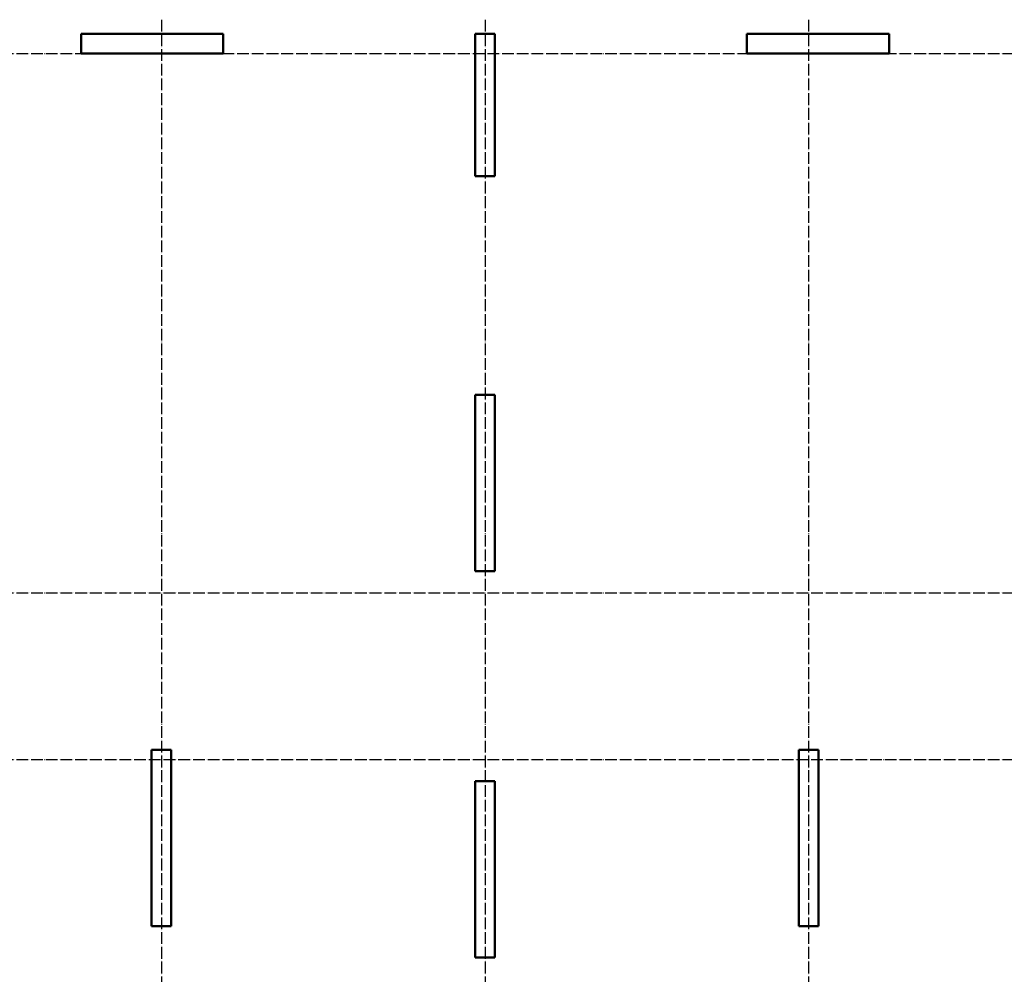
# Model space of a CAD drawing. Header units: millimetres. Extents: x 9402 to 69898, y -2829 to 22870.
# Tile 43 of 69: x 41595 to 51635, y 4509 to 14245. Entities that reach past the tile are written whole.
import ezdxf

# ---------------------------------------------------------------- set-up
doc = ezdxf.new("R2010")
doc.units = ezdxf.units.MM
doc.linetypes.add('______11', pattern=[150, 120, -15, 0, -15])
doc.linetypes.add('______5', pattern=[330, 240, -30, 30, -30])
doc.layers.add('Standard', color=7, linetype='Continuous', lineweight=25)
doc.layers.add('Арм.стержн.горизонт. 1', color=180, linetype='Continuous', lineweight=35)
doc.layers.add('Осевая линия_ общее', color=7, linetype='______5', lineweight=13, true_color=0xa0a0a0)

msp = doc.modelspace()

# ---------------------------------------------------------------- linework, layer by layer
at = {"color": 7, "linetype": 'Continuous', "lineweight": 50, "transparency": 33554687}
for p, q in [((46240, 12650), (46240, 14100)), ((46240, 14100), (46440, 14100)), ((46440, 14100), (46440, 12650)), ((46440, 12650), (46240, 12650)), ((46240, 8620), (46240, 10420)), ((46240, 10420), (46440, 10420)), ((46440, 10420), (46440, 8620)), ((46440, 8620), (46240, 8620))]:
    msp.add_line(p, q, dxfattribs=at)
at = {"layer": 'Standard', "color": 7, "linetype": 'Continuous', "lineweight": 50, "transparency": 33554687}
for p, q in [((42220, 13900), (42220, 14100)), ((42220, 14100), (43670, 14100)), ((43670, 14100), (43670, 13900)), ((49010, 13900), (49010, 14100)), ((49010, 14100), (50460, 14100)), ((50460, 14100), (50460, 13900)), ((43670, 13900), (42220, 13900)), ((50460, 13900), (49010, 13900)), ((49540, 5000), (49540, 6800)), ((49540, 6800), (49740, 6800)), ((49740, 6800), (49740, 5000)), ((46240, 4680), (46240, 6480)), ((46240, 6480), (46440, 6480)), ((46440, 6480), (46440, 4680)), ((49740, 5000), (49540, 5000)), ((46440, 4680), (46240, 4680))]:
    msp.add_line(p, q, dxfattribs=at)
at = {"layer": 'Арм.стержн.горизонт. 1', "color": 7, "linetype": 'Continuous', "lineweight": 50, "transparency": 33554687}
for p, q in [((42940, 5000), (42940, 6800)), ((42940, 6800), (43140, 6800)), ((43140, 6800), (43140, 5000)), ((43140, 5000), (42940, 5000))]:
    msp.add_line(p, q, dxfattribs=at)
at = {"layer": 'Осевая линия_ общее', "color": 253, "linetype": '______11', "lineweight": -3, "true_color": 0xa0a0a0, "transparency": 33554687}
for p, q in [((43040, 14244.8), (43040, -2614.4)), ((46340, 14244.8), (46340, -2614.4)), ((49640, 14244.8), (49640, -2614.4)), ((25200, 13900), (69714.9, 13900)), ((25200, 8400), (69714.9, 8400)), ((25200, 6700), (69714.9, 6700))]:
    msp.add_line(p, q, dxfattribs=at)

doc.saveas('drawing.dxf')
